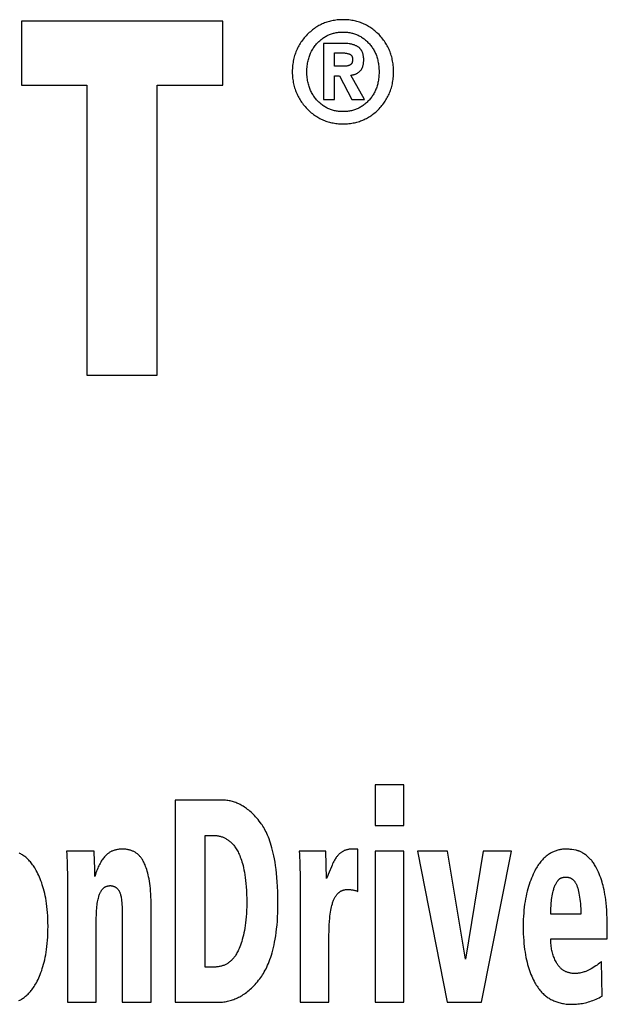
# Model space of a CAD drawing. Extents: x 0 to 594, y 0 to 420.
# Tile 16 of 107: x 77.24 to 79.56, y 233.64 to 237.53. Entities that reach past the tile are written whole.
import ezdxf

# ---------------------------------------------------------------- set-up
doc = ezdxf.new("R2010")
doc.units = 0
doc.header["$LTSCALE"] = 32.67
doc.layers.get('0').update_dxf_attribs({"linetype": 'CONTINUOUS'})

msp = doc.modelspace()

# ---------------------------------------------------------------- linework, layer by layer
at = {"color": 7, "linetype": 'CONTINUOUS'}
for p, q in [((77.2427, 237.5244), (77.2427, 237.2716)), ((78.039, 237.5244), (77.2427, 237.5244)), ((78.039, 237.2716), (78.039, 237.5244)), ((78.4366, 237.4368), (78.4366, 237.2148)), ((78.5136, 237.4368), (78.4366, 237.4368)), ((78.4805, 237.3464), (78.4805, 237.3993)), ((78.4805, 237.3993), (78.5094, 237.3993)), ((78.5141, 237.3464), (78.4805, 237.3464)), ((78.4805, 237.2148), (78.4805, 237.3091)), ((78.4805, 237.3091), (78.5001, 237.3091)), ((78.5001, 237.3091), (78.548, 237.2148)), ((78.5992, 237.2148), (78.5449, 237.3111)), ((77.2427, 237.2716), (77.5016, 237.2716)), ((77.5016, 237.2716), (77.5016, 236.1244)), ((77.7793, 236.1244), (77.7793, 237.2716)), ((77.7793, 237.2716), (78.039, 237.2716)), ((78.4366, 237.2148), (78.4805, 237.2148)), ((78.548, 237.2148), (78.5992, 237.2148)), ((77.5016, 236.1244), (77.7793, 236.1244)), ((78.6402, 234.5043), (78.6402, 234.3442)), ((78.7544, 234.5043), (78.6402, 234.5043)), ((78.7544, 234.3442), (78.7544, 234.5043)), ((77.8503, 234.4444), (77.8503, 233.6444)), ((78.0305, 234.4444), (77.8503, 234.4444)), ((78.6402, 234.3442), (78.7544, 234.3442)), ((77.9688, 233.7838), (77.9688, 234.3044)), ((77.9688, 234.3044), (77.9997, 234.3044)), ((77.5295, 234.2417), (77.4212, 234.2417)), ((78.4453, 234.2417), (78.3407, 234.2417)), ((78.4486, 234.1337), (78.4453, 234.2417)), ((78.5719, 234.2507), (78.5554, 234.2507)), ((78.5719, 234.0833), (78.5719, 234.2507)), ((78.6402, 234.2417), (78.6402, 233.6444)), ((78.7544, 234.2417), (78.6402, 234.2417)), ((78.7544, 233.6444), (78.7544, 234.2417)), ((78.808, 234.2417), (78.9258, 233.6444)), ((78.9273, 234.2417), (78.808, 234.2417)), ((78.9974, 233.8152), (78.9273, 234.2417)), ((79.0675, 234.2417), (78.9974, 233.8152)), ((79.0612, 233.6444), (79.1798, 234.2417)), ((79.1798, 234.2417), (79.0675, 234.2417)), ((78.4676, 234.1804), (78.4592, 234.1593)), ((77.4244, 234.1366), (77.4245, 233.6444)), ((78.3439, 234.1366), (78.344, 233.6444)), ((77.7552, 233.6444), (77.7552, 234.0352)), ((79.3353, 234.0111), (79.3364, 234.0312)), ((77.6407, 234.0117), (77.6407, 233.6444)), ((79.4536, 233.9932), (79.3347, 233.9932)), ((77.5386, 233.6444), (77.5386, 233.9792)), ((79.5582, 233.8952), (79.5582, 233.9383)), ((78.4581, 233.6444), (78.4581, 233.9114)), ((79.3347, 233.8952), (79.5582, 233.8952)), ((79.5381, 233.669), (79.5355, 233.8056)), ((78.0066, 233.7838), (77.9688, 233.7838)), ((77.4245, 233.6444), (77.5386, 233.6444)), ((77.6407, 233.6444), (77.7552, 233.6444)), ((77.8503, 233.6444), (78.0155, 233.6444)), ((78.344, 233.6444), (78.4581, 233.6444)), ((78.6402, 233.6444), (78.7544, 233.6444)), ((78.9258, 233.6444), (79.0612, 233.6444))]:
    msp.add_line(p, q, dxfattribs=at)
for points in [[(78.5135, 237.5306), (78.5076, 237.5305), (78.5019, 237.5303), (78.4962, 237.5299), (78.4907, 237.5294), (78.4853, 237.5288), (78.48, 237.528), (78.4748, 237.5271), (78.4697, 237.5261), (78.4647, 237.525), (78.4597, 237.5237), (78.4549, 237.5224), (78.4501, 237.5209), (78.4454, 237.5193), (78.4408, 237.5175), (78.4362, 237.5157), (78.4317, 237.5137), (78.4272, 237.5116), (78.4227, 237.5094), (78.4184, 237.507), (78.414, 237.5046), (78.4097, 237.5019), (78.4054, 237.4992), (78.4012, 237.4963), (78.397, 237.4932), (78.3928, 237.49), (78.3886, 237.4867), (78.3845, 237.4832), (78.3804, 237.4795), (78.3763, 237.4756), (78.3722, 237.4715)], [(78.6559, 237.4714), (78.6519, 237.4754), (78.6479, 237.4792), (78.6439, 237.4828), (78.6399, 237.4863), (78.6358, 237.4897), (78.6317, 237.4929), (78.6275, 237.4959), (78.6233, 237.4988), (78.6191, 237.5015), (78.6148, 237.5042), (78.6105, 237.5067), (78.6061, 237.509), (78.6016, 237.5113), (78.5971, 237.5134), (78.5926, 237.5154), (78.588, 237.5172), (78.5833, 237.519), (78.5785, 237.5206), (78.5736, 237.5222), (78.5687, 237.5236), (78.5637, 237.5248), (78.5586, 237.526), (78.5534, 237.527), (78.5481, 237.5279), (78.5426, 237.5287), (78.5371, 237.5294), (78.5314, 237.5299), (78.5256, 237.5303), (78.5196, 237.5305), (78.5135, 237.5306)], [(78.3722, 237.4715), (78.3681, 237.4672), (78.3642, 237.4629), (78.3605, 237.4586), (78.357, 237.4543), (78.3536, 237.4499), (78.3504, 237.4455), (78.3474, 237.4411), (78.3444, 237.4366), (78.3417, 237.4321), (78.339, 237.4275), (78.3365, 237.4229), (78.3341, 237.4182), (78.3319, 237.4134), (78.3298, 237.4086), (78.3278, 237.4037), (78.3259, 237.3988), (78.3242, 237.3937), (78.3225, 237.3886), (78.321, 237.3834), (78.3196, 237.3781), (78.3184, 237.3727), (78.3172, 237.3671), (78.3162, 237.3615), (78.3154, 237.3557), (78.3146, 237.3498), (78.314, 237.3437), (78.3136, 237.3375), (78.3133, 237.3311), (78.3131, 237.3245)], [(78.4121, 237.438), (78.4152, 237.4413), (78.4183, 237.4443), (78.4214, 237.4472), (78.4245, 237.45), (78.4277, 237.4526), (78.4309, 237.4551), (78.4341, 237.4574), (78.4373, 237.4596), (78.4405, 237.4617), (78.4438, 237.4637), (78.4472, 237.4656), (78.4505, 237.4674), (78.4539, 237.469), (78.4574, 237.4706), (78.4609, 237.472), (78.4644, 237.4734), (78.468, 237.4746), (78.4717, 237.4758), (78.4755, 237.4768), (78.4793, 237.4778), (78.4832, 237.4786), (78.4872, 237.4794), (78.4913, 237.48), (78.4955, 237.4806), (78.4999, 237.481), (78.5043, 237.4813), (78.5089, 237.4815), (78.5136, 237.4816)], [(78.5136, 237.4816), (78.5183, 237.4815), (78.5229, 237.4813), (78.5273, 237.481), (78.5317, 237.4806), (78.5359, 237.48), (78.54, 237.4794), (78.544, 237.4786), (78.548, 237.4778), (78.5518, 237.4768), (78.5556, 237.4757), (78.5593, 237.4746), (78.5629, 237.4733), (78.5665, 237.4719), (78.57, 237.4705), (78.5735, 237.4689), (78.5769, 237.4672), (78.5803, 237.4654), (78.5836, 237.4636), (78.5869, 237.4616), (78.5902, 237.4594), (78.5934, 237.4572), (78.5967, 237.4548), (78.5998, 237.4523), (78.603, 237.4497), (78.6062, 237.4469), (78.6093, 237.444), (78.6124, 237.4409), (78.6155, 237.4377)], [(78.7134, 237.3245), (78.7133, 237.3311), (78.7131, 237.3374), (78.7127, 237.3436), (78.7122, 237.3497), (78.7115, 237.3556), (78.7107, 237.3613), (78.7097, 237.367), (78.7086, 237.3725), (78.7074, 237.3779), (78.7061, 237.3832), (78.7046, 237.3884), (78.7031, 237.3936), (78.7014, 237.3986), (78.6995, 237.4036), (78.6976, 237.4085), (78.6955, 237.4133), (78.6933, 237.418), (78.691, 237.4227), (78.6885, 237.4273), (78.6859, 237.4319), (78.6832, 237.4365), (78.6803, 237.4409), (78.6773, 237.4454), (78.6742, 237.4498), (78.6708, 237.4542), (78.6674, 237.4585), (78.6637, 237.4628), (78.6599, 237.4671), (78.6559, 237.4714)], [(78.3705, 237.3245), (78.3707, 237.3307), (78.371, 237.3367), (78.3714, 237.3424), (78.372, 237.348), (78.3727, 237.3533), (78.3735, 237.3585), (78.3745, 237.3635), (78.3755, 237.3684), (78.3767, 237.3731), (78.378, 237.3777), (78.3793, 237.3821), (78.3808, 237.3865), (78.3824, 237.3907), (78.3841, 237.3948), (78.3858, 237.3988), (78.3877, 237.4028), (78.3896, 237.4066), (78.3917, 237.4104), (78.3939, 237.4141), (78.3961, 237.4177), (78.3985, 237.4212), (78.401, 237.4247), (78.4036, 237.4281), (78.4063, 237.4315), (78.4091, 237.4348), (78.4121, 237.438)], [(78.5744, 237.4223), (78.5726, 237.4234), (78.5708, 237.4246), (78.5688, 237.4257), (78.5667, 237.4268), (78.5645, 237.4278), (78.5622, 237.4288), (78.5598, 237.4298), (78.5571, 237.4307), (78.5544, 237.4316), (78.5514, 237.4325), (78.5483, 237.4333), (78.5449, 237.434), (78.5413, 237.4347), (78.5375, 237.4353), (78.5333, 237.4358), (78.5289, 237.4362), (78.5242, 237.4365), (78.5191, 237.4367), (78.5136, 237.4368)], [(78.5954, 237.3702), (78.5954, 237.3739), (78.5953, 237.3773), (78.595, 237.3806), (78.5947, 237.3836), (78.5943, 237.3864), (78.5939, 237.3891), (78.5934, 237.3916), (78.5928, 237.394), (78.5922, 237.3962), (78.5916, 237.3983), (78.5909, 237.4003), (78.5901, 237.4022), (78.5894, 237.404), (78.5885, 237.4058), (78.5877, 237.4074), (78.5868, 237.4089), (78.5859, 237.4104), (78.5849, 237.4119), (78.5839, 237.4132), (78.5829, 237.4145), (78.5818, 237.4158), (78.5807, 237.417), (78.5795, 237.4181), (78.5783, 237.4192), (78.577, 237.4203), (78.5757, 237.4213), (78.5744, 237.4223)], [(78.6155, 237.4377), (78.6183, 237.4346), (78.621, 237.4314), (78.6236, 237.4282), (78.6261, 237.4249), (78.6285, 237.4216), (78.6308, 237.4182), (78.6329, 237.4147), (78.635, 237.4112), (78.637, 237.4076), (78.6389, 237.4039), (78.6407, 237.4001), (78.6424, 237.3963), (78.6441, 237.3923), (78.6456, 237.3883), (78.647, 237.3842), (78.6484, 237.38), (78.6496, 237.3756), (78.6508, 237.3711), (78.6518, 237.3665), (78.6527, 237.3618), (78.6536, 237.357), (78.6543, 237.3519), (78.6549, 237.3468), (78.6554, 237.3414), (78.6557, 237.3359), (78.656, 237.3302), (78.656, 237.3243)], [(78.5094, 237.3993), (78.5128, 237.3992), (78.5162, 237.3991), (78.5193, 237.3989), (78.5223, 237.3986), (78.5251, 237.3982), (78.5278, 237.3978), (78.5304, 237.3972), (78.5329, 237.3967), (78.5353, 237.3961), (78.5376, 237.3954)], [(78.5376, 237.3954), (78.5386, 237.395), (78.5395, 237.3947), (78.5404, 237.3943), (78.5413, 237.3939), (78.5421, 237.3934), (78.5428, 237.3929), (78.5435, 237.3925), (78.5442, 237.3919), (78.5448, 237.3914), (78.5454, 237.3909), (78.546, 237.3903), (78.5465, 237.3897), (78.5471, 237.389), (78.5476, 237.3883), (78.548, 237.3876), (78.5485, 237.3869), (78.5489, 237.3861), (78.5493, 237.3853), (78.5496, 237.3844), (78.55, 237.3835), (78.5503, 237.3825), (78.5505, 237.3814), (78.5508, 237.3803), (78.551, 237.3791), (78.5511, 237.3778), (78.5513, 237.3764), (78.5513, 237.3749)], [(78.5419, 237.3516), (78.5408, 237.3511), (78.5396, 237.3505), (78.5384, 237.35), (78.5371, 237.3494), (78.5358, 237.349), (78.5343, 237.3485), (78.5327, 237.3481), (78.531, 237.3477), (78.5291, 237.3473), (78.5271, 237.347), (78.525, 237.3468), (78.5226, 237.3465), (78.52, 237.3464), (78.5172, 237.3463), (78.5141, 237.3464)], [(78.5513, 237.3749), (78.5513, 237.3729), (78.5513, 237.3711), (78.5512, 237.3694), (78.551, 237.3678), (78.5508, 237.3664), (78.5506, 237.365), (78.5503, 237.3638), (78.5499, 237.3626), (78.5496, 237.3616), (78.5492, 237.3606), (78.5488, 237.3596), (78.5484, 237.3587), (78.548, 237.3579), (78.5475, 237.3572), (78.547, 237.3564), (78.5465, 237.3558), (78.546, 237.3551), (78.5455, 237.3545), (78.5449, 237.354), (78.5444, 237.3534), (78.5438, 237.353), (78.5432, 237.3525), (78.5425, 237.3521), (78.5419, 237.3516)], [(78.5807, 237.3271), (78.5818, 237.3281), (78.5828, 237.3292), (78.5838, 237.3304), (78.5848, 237.3316), (78.5858, 237.3329), (78.5867, 237.3342), (78.5875, 237.3356), (78.5884, 237.3371), (78.5892, 237.3386), (78.5899, 237.3403), (78.5907, 237.342), (78.5914, 237.3438), (78.592, 237.3458), (78.5926, 237.3479), (78.5932, 237.3501), (78.5937, 237.3524), (78.5942, 237.3549), (78.5946, 237.3575), (78.5949, 237.3604), (78.5952, 237.3634), (78.5953, 237.3667), (78.5954, 237.3702)], [(78.3131, 237.3245), (78.3133, 237.3181), (78.3136, 237.3118), (78.314, 237.3057), (78.3146, 237.2997), (78.3153, 237.2938), (78.3162, 237.2881), (78.3172, 237.2825), (78.3183, 237.277), (78.3196, 237.2716), (78.3209, 237.2663), (78.3224, 237.2611), (78.3241, 237.256), (78.3258, 237.251), (78.3277, 237.246), (78.3297, 237.2411), (78.3318, 237.2363), (78.334, 237.2316), (78.3364, 237.2269), (78.3389, 237.2222), (78.3415, 237.2177), (78.3443, 237.2131), (78.3472, 237.2086), (78.3502, 237.2042), (78.3534, 237.1998), (78.3567, 237.1954), (78.3603, 237.1911), (78.3639, 237.1868), (78.3678, 237.1825), (78.3718, 237.1783)], [(78.4119, 237.2109), (78.409, 237.2141), (78.4062, 237.2174), (78.4035, 237.2208), (78.4009, 237.2242), (78.3985, 237.2276), (78.3961, 237.2312), (78.3938, 237.2348), (78.3917, 237.2384), (78.3896, 237.2422), (78.3877, 237.246), (78.3858, 237.25), (78.3841, 237.254), (78.3824, 237.2581), (78.3808, 237.2623), (78.3794, 237.2667), (78.378, 237.2711), (78.3767, 237.2757), (78.3755, 237.2804), (78.3745, 237.2853), (78.3735, 237.2904), (78.3727, 237.2956), (78.372, 237.3009), (78.3714, 237.3065), (78.371, 237.3123), (78.3707, 237.3183), (78.3705, 237.3245)], [(78.5449, 237.3111), (78.5475, 237.3115), (78.5501, 237.3119), (78.5525, 237.3124), (78.5548, 237.3129), (78.557, 237.3135), (78.5592, 237.3142), (78.5612, 237.3149), (78.5632, 237.3157), (78.5652, 237.3166), (78.5671, 237.3175), (78.5689, 237.3184), (78.5707, 237.3195), (78.5725, 237.3206), (78.5742, 237.3217), (78.5759, 237.3229), (78.5775, 237.3242), (78.5791, 237.3256), (78.5807, 237.3271)], [(78.656, 237.3243), (78.656, 237.3183), (78.6557, 237.3126), (78.6554, 237.3071), (78.6549, 237.3017), (78.6543, 237.2965), (78.6536, 237.2915), (78.6527, 237.2866), (78.6518, 237.2819), (78.6507, 237.2773), (78.6496, 237.2728), (78.6483, 237.2685), (78.647, 237.2643), (78.6456, 237.2601), (78.644, 237.2561), (78.6424, 237.2522), (78.6407, 237.2484), (78.6389, 237.2446), (78.637, 237.2409), (78.635, 237.2374), (78.6329, 237.2338), (78.6307, 237.2304), (78.6285, 237.227), (78.6261, 237.2237), (78.6236, 237.2205), (78.6211, 237.2173), (78.6184, 237.2141), (78.6156, 237.211)], [(78.6563, 237.1784), (78.6603, 237.1827), (78.664, 237.1869), (78.6677, 237.1912), (78.6711, 237.1956), (78.6744, 237.1999), (78.6775, 237.2043), (78.6805, 237.2088), (78.6834, 237.2133), (78.6861, 237.2178), (78.6887, 237.2224), (78.6911, 237.227), (78.6934, 237.2317), (78.6956, 237.2365), (78.6977, 237.2413), (78.6996, 237.2462), (78.7015, 237.2511), (78.7032, 237.2562), (78.7047, 237.2613), (78.7062, 237.2665), (78.7075, 237.2718), (78.7087, 237.2772), (78.7098, 237.2826), (78.7107, 237.2883), (78.7115, 237.294), (78.7122, 237.2998), (78.7127, 237.3058), (78.7131, 237.3119), (78.7133, 237.3181), (78.7134, 237.3245)], [(78.5136, 237.1669), (78.5089, 237.167), (78.5044, 237.1672), (78.5, 237.1675), (78.4957, 237.1679), (78.4916, 237.1685), (78.4875, 237.1691), (78.4835, 237.1699), (78.4796, 237.1707), (78.4758, 237.1717), (78.4721, 237.1727), (78.4684, 237.1739), (78.4648, 237.1752), (78.4612, 237.1765), (78.4577, 237.178), (78.4542, 237.1795), (78.4508, 237.1812), (78.4474, 237.183), (78.4441, 237.1849), (78.4408, 237.1869), (78.4375, 237.189), (78.4343, 237.1912), (78.431, 237.1936), (78.4278, 237.1961), (78.4246, 237.1988), (78.4214, 237.2016), (78.4183, 237.2045), (78.4151, 237.2076), (78.4119, 237.2109)], [(78.6156, 237.211), (78.6124, 237.2078), (78.6093, 237.2047), (78.6061, 237.2017), (78.6029, 237.1989), (78.5997, 237.1963), (78.5965, 237.1937), (78.5932, 237.1914), (78.59, 237.1891), (78.5867, 237.187), (78.5834, 237.185), (78.58, 237.1831), (78.5766, 237.1813), (78.5732, 237.1796), (78.5697, 237.178), (78.5662, 237.1766), (78.5626, 237.1752), (78.5589, 237.1739), (78.5552, 237.1728), (78.5515, 237.1717), (78.5476, 237.1707), (78.5437, 237.1699), (78.5397, 237.1691), (78.5356, 237.1685), (78.5314, 237.1679), (78.5271, 237.1675), (78.5227, 237.1672), (78.5182, 237.167), (78.5136, 237.1669)], [(78.3718, 237.1783), (78.3759, 237.1741), (78.3801, 237.1702), (78.3843, 237.1664), (78.3884, 237.1628), (78.3926, 237.1594), (78.3969, 237.1561), (78.4011, 237.1531), (78.4054, 237.1501), (78.4096, 237.1473), (78.414, 237.1447), (78.4183, 237.1422), (78.4227, 237.1398), (78.4271, 237.1376), (78.4316, 237.1355), (78.4361, 237.1335), (78.4407, 237.1316), (78.4454, 237.1299), (78.4501, 237.1283), (78.4548, 237.1268), (78.4597, 237.1254), (78.4646, 237.1241), (78.4696, 237.123), (78.4747, 237.122), (78.4799, 237.1211), (78.4852, 237.1203), (78.4906, 237.1197), (78.4962, 237.1192), (78.5018, 237.1188), (78.5076, 237.1186), (78.5136, 237.1185)], [(78.5136, 237.1185), (78.5197, 237.1186), (78.5256, 237.1188), (78.5315, 237.1192), (78.5371, 237.1197), (78.5427, 237.1204), (78.5481, 237.1212), (78.5534, 237.1221), (78.5586, 237.1231), (78.5638, 237.1243), (78.5688, 237.1256), (78.5737, 237.127), (78.5785, 237.1285), (78.5833, 237.1301), (78.588, 237.1319), (78.5926, 237.1338), (78.5972, 237.1358), (78.6017, 237.1379), (78.6061, 237.1402), (78.6105, 237.1426), (78.6148, 237.1451), (78.6191, 237.1477), (78.6234, 237.1505), (78.6276, 237.1535), (78.6318, 237.1565), (78.636, 237.1598), (78.6401, 237.1632), (78.6442, 237.1667), (78.6482, 237.1704), (78.6523, 237.1744), (78.6563, 237.1784)], [(78.1873, 234.3549), (78.1825, 234.3613), (78.1777, 234.3672), (78.173, 234.3729), (78.1683, 234.3782), (78.1637, 234.3832), (78.1591, 234.3879), (78.1546, 234.3923), (78.1501, 234.3965), (78.1456, 234.4004), (78.1412, 234.4041), (78.1368, 234.4076), (78.1325, 234.4109), (78.1281, 234.4139), (78.1238, 234.4168), (78.1195, 234.4196), (78.1152, 234.4221), (78.1109, 234.4245), (78.1066, 234.4268), (78.1023, 234.4288), (78.0981, 234.4308), (78.0938, 234.4326), (78.0895, 234.4343), (78.0852, 234.4358), (78.0808, 234.4372), (78.0765, 234.4385), (78.0721, 234.4396), (78.0676, 234.4407), (78.0632, 234.4416), (78.0587, 234.4423), (78.0541, 234.443), (78.0495, 234.4435), (78.0449, 234.4439), (78.0402, 234.4442), (78.0354, 234.4444), (78.0305, 234.4444)], [(78.2566, 234.0374), (78.2564, 234.0604), (78.2559, 234.0818), (78.255, 234.1019), (78.2539, 234.1207), (78.2525, 234.1383), (78.2509, 234.1549), (78.2491, 234.1703), (78.2472, 234.1849), (78.245, 234.1985), (78.2428, 234.2113), (78.2404, 234.2234), (78.2379, 234.2347), (78.2353, 234.2454), (78.2327, 234.2555), (78.23, 234.265), (78.2272, 234.274), (78.2243, 234.2824), (78.2214, 234.2904), (78.2185, 234.298), (78.2155, 234.3051), (78.2124, 234.3119), (78.2094, 234.3183), (78.2063, 234.3244), (78.2032, 234.3302), (78.2001, 234.3356), (78.1969, 234.3408), (78.1937, 234.3458), (78.1905, 234.3504), (78.1873, 234.3549)], [(77.9997, 234.3044), (78.0035, 234.3044), (78.0073, 234.3042), (78.0109, 234.3039), (78.0144, 234.3036), (78.0178, 234.3031), (78.0212, 234.3025), (78.0245, 234.3018), (78.0276, 234.3011), (78.0308, 234.3002), (78.0338, 234.2993), (78.0368, 234.2983), (78.0397, 234.2971), (78.0426, 234.2959), (78.0455, 234.2946), (78.0483, 234.2933), (78.051, 234.2918), (78.0537, 234.2902), (78.0564, 234.2885), (78.059, 234.2867), (78.0617, 234.2849), (78.0642, 234.2829), (78.0668, 234.2808), (78.0694, 234.2785), (78.0719, 234.2762), (78.0744, 234.2737), (78.0769, 234.2711), (78.0793, 234.2683), (78.0818, 234.2654), (78.0842, 234.2622), (78.0867, 234.259), (78.0891, 234.2555), (78.0915, 234.2518), (78.0938, 234.2479), (78.0962, 234.2438), (78.0986, 234.2394), (78.1009, 234.2347), (78.1032, 234.2298), (78.1055, 234.2246), (78.1077, 234.219), (78.1099, 234.213), (78.1121, 234.2067), (78.1142, 234.2), (78.1163, 234.1928), (78.1184, 234.1851), (78.1203, 234.1769), (78.1222, 234.1681), (78.124, 234.1588), (78.1257, 234.1487), (78.1272, 234.138), (78.1287, 234.1264), (78.13, 234.1141), (78.1311, 234.1008), (78.132, 234.0865), (78.1326, 234.0711), (78.133, 234.0546), (78.1331, 234.0368)], [(77.3013, 234.166), (77.2985, 234.171), (77.2957, 234.1758), (77.2928, 234.1803), (77.2899, 234.1846), (77.287, 234.1887), (77.2841, 234.1926), (77.2811, 234.1963), (77.2781, 234.1999), (77.2751, 234.2033), (77.2721, 234.2065), (77.269, 234.2096), (77.266, 234.2125), (77.2628, 234.2153), (77.2597, 234.2179), (77.2565, 234.2205), (77.2533, 234.2229), (77.25, 234.2252), (77.2468, 234.2274), (77.2434, 234.2294), (77.24, 234.2314), (77.2366, 234.2333), (77.2331, 234.235)], [(77.4212, 234.2417), (77.422, 234.2303), (77.4226, 234.2176), (77.4232, 234.2038), (77.4237, 234.1888), (77.424, 234.1726), (77.4243, 234.1552), (77.4244, 234.1366)], [(77.5328, 234.1421), (77.5327, 234.1617), (77.5324, 234.1803), (77.5319, 234.1977), (77.5312, 234.2141), (77.5304, 234.229), (77.5295, 234.2417)], [(77.6443, 234.2502), (77.6403, 234.2502), (77.6364, 234.2501), (77.6326, 234.2499), (77.629, 234.2496), (77.6255, 234.2491), (77.6222, 234.2486), (77.619, 234.248), (77.6159, 234.2473), (77.6129, 234.2466), (77.61, 234.2457), (77.6072, 234.2448), (77.6044, 234.2438), (77.6018, 234.2428), (77.5992, 234.2416), (77.5967, 234.2404), (77.5943, 234.2391), (77.592, 234.2378), (77.5897, 234.2364), (77.5874, 234.2349), (77.5852, 234.2333), (77.5831, 234.2317), (77.581, 234.23), (77.579, 234.2282), (77.577, 234.2263), (77.575, 234.2243), (77.5731, 234.2222)], [(77.7311, 234.1881), (77.7295, 234.1921), (77.7278, 234.1958), (77.7261, 234.1993), (77.7243, 234.2027), (77.7225, 234.2058), (77.7207, 234.2088), (77.7188, 234.2116), (77.717, 234.2143), (77.7151, 234.2169), (77.7131, 234.2193), (77.7111, 234.2216), (77.7091, 234.2238), (77.7071, 234.2258), (77.705, 234.2278), (77.7029, 234.2297), (77.7008, 234.2315), (77.6986, 234.2332), (77.6964, 234.2348), (77.6941, 234.2363), (77.6918, 234.2377), (77.6894, 234.2391), (77.687, 234.2404), (77.6845, 234.2416), (77.682, 234.2428), (77.6794, 234.2438), (77.6767, 234.2448), (77.6739, 234.2457), (77.6711, 234.2466), (77.6681, 234.2473), (77.6651, 234.248), (77.6619, 234.2486), (77.6587, 234.2491), (77.6553, 234.2496), (77.6518, 234.2499), (77.6481, 234.2501), (77.6443, 234.2502)], [(78.3407, 234.2417), (78.3415, 234.2303), (78.3421, 234.2176), (78.3427, 234.2038), (78.3432, 234.1888), (78.3435, 234.1726), (78.3438, 234.1552), (78.3439, 234.1366)], [(78.5151, 234.2424), (78.5129, 234.2413), (78.5108, 234.24), (78.5087, 234.2387), (78.5066, 234.2373), (78.5046, 234.2359), (78.5027, 234.2343), (78.5007, 234.2328), (78.4989, 234.2311), (78.497, 234.2294), (78.4952, 234.2276), (78.4935, 234.2257), (78.4918, 234.2237), (78.4901, 234.2217), (78.4885, 234.2196), (78.4869, 234.2174)], [(78.5554, 234.2507), (78.5516, 234.2506), (78.548, 234.2505), (78.5446, 234.2502), (78.5413, 234.2499), (78.5383, 234.2495), (78.5354, 234.249), (78.5326, 234.2485), (78.53, 234.2479), (78.5275, 234.2473), (78.5252, 234.2466), (78.523, 234.2458), (78.5208, 234.245), (78.5188, 234.2442), (78.5169, 234.2433), (78.5151, 234.2424)], [(79.3938, 234.2504), (79.3896, 234.2503), (79.3855, 234.25), (79.3815, 234.2496), (79.3776, 234.2491), (79.3737, 234.2485), (79.37, 234.2478), (79.3663, 234.247), (79.3627, 234.2461), (79.3592, 234.2451), (79.3557, 234.244), (79.3522, 234.2428), (79.3489, 234.2415), (79.3455, 234.2401), (79.3422, 234.2386), (79.339, 234.237), (79.3358, 234.2353), (79.3326, 234.2334), (79.3294, 234.2315), (79.3263, 234.2295), (79.3232, 234.2273), (79.3201, 234.225), (79.317, 234.2226), (79.314, 234.2201), (79.3109, 234.2174), (79.3079, 234.2146), (79.3049, 234.2116), (79.3019, 234.2084), (79.2989, 234.205), (79.2959, 234.2015), (79.2929, 234.1978), (79.2899, 234.1939), (79.2869, 234.1897), (79.2839, 234.1853), (79.281, 234.1807), (79.278, 234.1757), (79.275, 234.1705), (79.2721, 234.165), (79.2691, 234.1592)], [(79.4352, 234.2456), (79.4258, 234.2473), (79.4182, 234.2485), (79.412, 234.2493), (79.4069, 234.2499), (79.4027, 234.2502), (79.3992, 234.2504), (79.3963, 234.2505), (79.3938, 234.2504)], [(79.4898, 234.212), (79.4855, 234.2162), (79.4815, 234.2198), (79.4777, 234.2231), (79.4741, 234.226), (79.4707, 234.2286), (79.4675, 234.2309), (79.4644, 234.233), (79.4615, 234.2349), (79.4587, 234.2365), (79.456, 234.238), (79.4534, 234.2394), (79.4509, 234.2406), (79.4485, 234.2416), (79.4461, 234.2425), (79.4438, 234.2434), (79.4416, 234.2441), (79.4394, 234.2447), (79.4373, 234.2452), (79.4352, 234.2456)], [(77.5731, 234.2222), (77.5706, 234.2193), (77.568, 234.2162), (77.5656, 234.213), (77.5631, 234.2096), (77.5606, 234.206), (77.5582, 234.2022), (77.5558, 234.1982), (77.5534, 234.194), (77.551, 234.1895), (77.5486, 234.1848), (77.5463, 234.1797), (77.544, 234.1744), (77.5417, 234.1687), (77.5394, 234.1627), (77.5371, 234.1563), (77.5349, 234.1494), (77.5328, 234.1421)], [(77.7552, 234.0352), (77.7551, 234.0487), (77.7547, 234.0613), (77.7541, 234.0733), (77.7533, 234.0846), (77.7524, 234.0952), (77.7512, 234.1053), (77.75, 234.1148), (77.7485, 234.1238), (77.747, 234.1324), (77.7453, 234.1406), (77.7436, 234.1483), (77.7417, 234.1557), (77.7398, 234.1628), (77.7377, 234.1696), (77.7356, 234.176), (77.7334, 234.1822), (77.7311, 234.1881)], [(78.4869, 234.2174), (78.4846, 234.2138), (78.4822, 234.2101), (78.4799, 234.206), (78.4775, 234.2017), (78.4751, 234.1971), (78.4727, 234.192), (78.4702, 234.1865), (78.4676, 234.1804)], [(79.538, 234.1196), (79.5351, 234.1288), (79.5322, 234.1372), (79.5294, 234.1449), (79.5266, 234.152), (79.5239, 234.1586), (79.5212, 234.1646), (79.5185, 234.1702), (79.5159, 234.1754), (79.5133, 234.1801), (79.5108, 234.1845), (79.5083, 234.1886), (79.5059, 234.1924), (79.5035, 234.1959), (79.5011, 234.1991), (79.4988, 234.2021), (79.4965, 234.2049), (79.4942, 234.2074), (79.492, 234.2098), (79.4898, 234.212)], [(77.3478, 233.945), (77.3476, 233.9596), (77.3472, 233.9736), (77.3466, 233.9869), (77.3457, 233.9996), (77.3447, 234.0118), (77.3434, 234.0235), (77.342, 234.0347), (77.3404, 234.0454), (77.3386, 234.0557), (77.3367, 234.0656), (77.3347, 234.0751), (77.3325, 234.0842), (77.3302, 234.093), (77.3278, 234.1015), (77.3252, 234.1097), (77.3226, 234.1175), (77.3199, 234.1252), (77.317, 234.1325), (77.3141, 234.1397), (77.311, 234.1465), (77.3079, 234.1532), (77.3047, 234.1597), (77.3013, 234.166)], [(78.4592, 234.1593), (78.4555, 234.1499), (78.4519, 234.1414), (78.4486, 234.1337)], [(79.2691, 234.1592), (79.2656, 234.1516), (79.2621, 234.1439), (79.2588, 234.136), (79.2556, 234.1278), (79.2525, 234.1195), (79.2496, 234.1109), (79.2468, 234.1021), (79.2442, 234.093), (79.2417, 234.0836), (79.2393, 234.074), (79.2371, 234.0641), (79.2351, 234.0538), (79.2333, 234.0433), (79.2316, 234.0324), (79.2301, 234.0211), (79.2288, 234.0095), (79.2277, 233.9975), (79.2268, 233.985), (79.2262, 233.9722), (79.2258, 233.9588), (79.2257, 233.945)], [(79.3431, 234.0794), (79.3441, 234.0836), (79.3452, 234.0877), (79.3463, 234.0916), (79.3475, 234.0953), (79.3488, 234.0989), (79.3501, 234.1023), (79.3514, 234.1056), (79.3528, 234.1088), (79.3543, 234.1118), (79.3558, 234.1147), (79.3574, 234.1175), (79.3589, 234.1202), (79.3606, 234.1228)], [(79.3606, 234.1228), (79.3615, 234.1242), (79.3625, 234.1254), (79.3635, 234.1267), (79.3645, 234.1278), (79.3655, 234.1289), (79.3666, 234.1299), (79.3676, 234.1309), (79.3687, 234.1318), (79.3699, 234.1327), (79.371, 234.1335), (79.3722, 234.1343), (79.3735, 234.135), (79.3747, 234.1357), (79.376, 234.1363), (79.3774, 234.1369), (79.3788, 234.1374), (79.3802, 234.1379), (79.3817, 234.1383), (79.3832, 234.1387), (79.3848, 234.139), (79.3865, 234.1393), (79.3882, 234.1395), (79.39, 234.1397), (79.3919, 234.1398), (79.3938, 234.1399)], [(79.3938, 234.1399), (79.3958, 234.1398), (79.3978, 234.1397), (79.3996, 234.1395), (79.4014, 234.1393), (79.4032, 234.139), (79.4048, 234.1387), (79.4065, 234.1382), (79.408, 234.1378), (79.4096, 234.1373), (79.4111, 234.1367), (79.4125, 234.1361), (79.4139, 234.1354), (79.4153, 234.1347), (79.4167, 234.1339), (79.418, 234.133), (79.4194, 234.1321), (79.4207, 234.1311), (79.4219, 234.1301), (79.4232, 234.129), (79.4245, 234.1278), (79.4257, 234.1265), (79.4269, 234.1252), (79.4281, 234.1237), (79.4293, 234.1222), (79.4305, 234.1205), (79.4317, 234.1187), (79.4328, 234.1168), (79.434, 234.1148), (79.4351, 234.1126), (79.4363, 234.1103), (79.4374, 234.1077), (79.4385, 234.105), (79.4395, 234.1021), (79.4406, 234.0989), (79.4416, 234.0954)], [(79.5582, 233.9383), (79.5581, 233.9582), (79.5576, 233.9766), (79.5569, 233.9935), (79.556, 234.0091), (79.5549, 234.0235), (79.5536, 234.0369), (79.5522, 234.0492), (79.5507, 234.0605), (79.549, 234.071), (79.5473, 234.0808), (79.5456, 234.0898), (79.5437, 234.0981), (79.5418, 234.1058), (79.5399, 234.113), (79.538, 234.1196)], [(77.5386, 233.9792), (77.5387, 233.9893), (77.539, 233.9986), (77.5395, 234.0073), (77.5401, 234.0153), (77.5408, 234.0227), (77.5416, 234.0295), (77.5425, 234.0359), (77.5435, 234.0417), (77.5445, 234.0471), (77.5456, 234.0521), (77.5467, 234.0567), (77.5479, 234.061), (77.5491, 234.065), (77.5503, 234.0686), (77.5516, 234.072)], [(77.5516, 234.072), (77.5526, 234.0747), (77.5537, 234.0772), (77.5548, 234.0796), (77.556, 234.0817), (77.5571, 234.0837), (77.5582, 234.0856), (77.5594, 234.0873), (77.5605, 234.0889), (77.5617, 234.0904), (77.5628, 234.0918), (77.564, 234.0931), (77.5652, 234.0943), (77.5664, 234.0955), (77.5676, 234.0965), (77.5689, 234.0975), (77.5701, 234.0985), (77.5714, 234.0993), (77.5727, 234.1002), (77.574, 234.1009), (77.5753, 234.1016), (77.5767, 234.1023), (77.578, 234.1028), (77.5795, 234.1034), (77.5809, 234.1039), (77.5824, 234.1043), (77.584, 234.1047), (77.5856, 234.105), (77.5872, 234.1053), (77.589, 234.1055), (77.5907, 234.1057), (77.5926, 234.1058)], [(77.5926, 234.1058), (77.5941, 234.1058), (77.5957, 234.1058), (77.5971, 234.1057), (77.5986, 234.1055), (77.6001, 234.1053), (77.6015, 234.1051), (77.6029, 234.1047), (77.6043, 234.1044), (77.6057, 234.1039), (77.6071, 234.1034), (77.6084, 234.1029), (77.6098, 234.1023), (77.6112, 234.1016), (77.6125, 234.1008), (77.6139, 234.1), (77.6153, 234.0991), (77.6167, 234.0981), (77.6181, 234.097), (77.6195, 234.0959), (77.6209, 234.0946), (77.6223, 234.0932), (77.6238, 234.0917), (77.6252, 234.0901), (77.6267, 234.0883)], [(77.6267, 234.0883), (77.6276, 234.087), (77.6284, 234.0855), (77.6293, 234.0838), (77.6302, 234.082), (77.6311, 234.0799), (77.6319, 234.0777), (77.6328, 234.0752), (77.6337, 234.0724), (77.6346, 234.0692), (77.6354, 234.0657), (77.6363, 234.0617), (77.6371, 234.0571), (77.6379, 234.052), (77.6386, 234.0461), (77.6393, 234.0393), (77.6399, 234.0315), (77.6404, 234.0223), (77.6407, 234.0117)], [(78.4716, 234.0339), (78.4727, 234.0378), (78.4739, 234.0415), (78.4752, 234.0449), (78.4765, 234.0482), (78.4778, 234.0512), (78.4791, 234.0541), (78.4805, 234.0568), (78.4819, 234.0594), (78.4833, 234.0618), (78.4847, 234.0641), (78.4862, 234.0663), (78.4877, 234.0684), (78.4892, 234.0704), (78.4908, 234.0722), (78.4924, 234.074), (78.494, 234.0757)], [(78.494, 234.0757), (78.4953, 234.077), (78.4966, 234.0782), (78.498, 234.0794), (78.4994, 234.0805), (78.5008, 234.0815), (78.5022, 234.0824), (78.5037, 234.0834), (78.5052, 234.0842), (78.5068, 234.085), (78.5084, 234.0858), (78.5101, 234.0865), (78.5118, 234.0871), (78.5135, 234.0877), (78.5154, 234.0883), (78.5173, 234.0888), (78.5193, 234.0892), (78.5214, 234.0896), (78.5235, 234.09), (78.5258, 234.0902), (78.5282, 234.0904), (78.5307, 234.0905), (78.5334, 234.0906)], [(78.5334, 234.0906), (78.5367, 234.0905), (78.5399, 234.0904), (78.5431, 234.0902), (78.5462, 234.0899), (78.5493, 234.0894), (78.5523, 234.089), (78.5552, 234.0884), (78.5581, 234.0877), (78.561, 234.087), (78.5638, 234.0862), (78.5665, 234.0853), (78.5693, 234.0843), (78.5719, 234.0833)], [(79.3364, 234.0312), (79.3368, 234.0376), (79.3375, 234.0443), (79.3382, 234.051), (79.3392, 234.058), (79.3403, 234.065), (79.3416, 234.0722), (79.3431, 234.0794)], [(79.4416, 234.0954), (79.4432, 234.0891), (79.4448, 234.0825), (79.4463, 234.0755), (79.4477, 234.0682), (79.4489, 234.0605), (79.4501, 234.0523), (79.4511, 234.0438), (79.452, 234.0347), (79.4527, 234.0252), (79.4532, 234.0151), (79.4535, 234.0044), (79.4536, 233.9932)], [(78.1331, 234.0368), (78.133, 234.0222), (78.1325, 234.0083), (78.1318, 233.9951), (78.1309, 233.9825), (78.1299, 233.9706), (78.1286, 233.9593), (78.1271, 233.9485), (78.1255, 233.9383), (78.1238, 233.9285), (78.1219, 233.9191), (78.1199, 233.9101), (78.1178, 233.9016), (78.1156, 233.8933), (78.1132, 233.8855), (78.1108, 233.8779), (78.1083, 233.8707), (78.1057, 233.8637), (78.103, 233.857)], [(78.185, 233.7379), (78.1886, 233.7429), (78.1922, 233.748), (78.1957, 233.7534), (78.1992, 233.759), (78.2026, 233.7649), (78.2059, 233.771), (78.2093, 233.7774), (78.2125, 233.7841), (78.2157, 233.7911), (78.2189, 233.7985), (78.2219, 233.8061), (78.2249, 233.8142), (78.2279, 233.8226), (78.2307, 233.8314), (78.2335, 233.8407), (78.2362, 233.8505), (78.2387, 233.8607), (78.2412, 233.8715), (78.2435, 233.8829), (78.2457, 233.8948), (78.2477, 233.9074), (78.2496, 233.9207), (78.2513, 233.9347), (78.2528, 233.9495), (78.2541, 233.9652), (78.2552, 233.9817), (78.256, 233.9992), (78.2564, 234.0178), (78.2566, 234.0374)], [(78.4613, 233.9769), (78.4622, 233.9854), (78.4633, 233.9935), (78.4644, 234.0011), (78.4657, 234.0083), (78.467, 234.0152), (78.4685, 234.0217), (78.47, 234.0279), (78.4716, 234.0339)], [(79.3347, 233.9932), (79.3348, 233.9976), (79.3349, 234.0035), (79.3353, 234.0111)], [(78.4581, 233.9114), (78.4583, 233.9246), (78.4587, 233.9378), (78.4593, 233.9509), (78.4602, 233.9639), (78.4613, 233.9769)], [(77.3017, 233.722), (77.3049, 233.7281), (77.3081, 233.7345), (77.3112, 233.7411), (77.3142, 233.748), (77.3171, 233.7551), (77.3199, 233.7625), (77.3226, 233.7701), (77.3252, 233.778), (77.3277, 233.7863), (77.3301, 233.7948), (77.3324, 233.8037), (77.3346, 233.8129), (77.3367, 233.8226), (77.3386, 233.8326), (77.3403, 233.843), (77.3419, 233.8539), (77.3434, 233.8653), (77.3447, 233.8772), (77.3457, 233.8896), (77.3466, 233.9025), (77.3472, 233.916), (77.3476, 233.9302), (77.3478, 233.945)], [(79.2257, 233.945), (79.2258, 233.9301), (79.2262, 233.9159), (79.2269, 233.9023), (79.2277, 233.8893), (79.2288, 233.8769), (79.2301, 233.865), (79.2316, 233.8536), (79.2332, 233.8427), (79.235, 233.8323), (79.2369, 233.8223), (79.2389, 233.8126), (79.2411, 233.8034), (79.2434, 233.7945), (79.2459, 233.786), (79.2484, 233.7778), (79.2511, 233.7699), (79.2538, 233.7623), (79.2566, 233.755), (79.2595, 233.7479), (79.2626, 233.7411), (79.2657, 233.7345), (79.2688, 233.7281), (79.2721, 233.722)], [(79.3577, 233.8005), (79.3555, 233.8046), (79.3534, 233.8087), (79.3514, 233.8129), (79.3495, 233.8172), (79.3477, 233.8215), (79.346, 233.826), (79.3445, 233.8305), (79.343, 233.8351), (79.3416, 233.8399), (79.3404, 233.8448), (79.3393, 233.8498), (79.3382, 233.8549), (79.3373, 233.8602), (79.3366, 233.8656), (79.3359, 233.8712), (79.3354, 233.8769), (79.335, 233.8828), (79.3348, 233.8889), (79.3347, 233.8952)], [(78.103, 233.857), (78.1009, 233.8522), (78.0989, 233.8478), (78.0967, 233.8435), (78.0946, 233.8396), (78.0925, 233.8358), (78.0903, 233.8323), (78.0881, 233.8289), (78.0859, 233.8258), (78.0837, 233.8228), (78.0815, 233.82), (78.0792, 233.8173), (78.0769, 233.8147), (78.0746, 233.8123), (78.0723, 233.81), (78.07, 233.8079), (78.0676, 233.8058), (78.0652, 233.8039), (78.0628, 233.802), (78.0603, 233.8003), (78.0578, 233.7986), (78.0553, 233.7971), (78.0528, 233.7956), (78.0501, 233.7942), (78.0475, 233.7929), (78.0448, 233.7917), (78.042, 233.7906), (78.0392, 233.7896), (78.0363, 233.7886), (78.0334, 233.7877), (78.0304, 233.7869), (78.0273, 233.7862), (78.0241, 233.7856), (78.0208, 233.785), (78.0174, 233.7846), (78.0139, 233.7842), (78.0104, 233.7839), (78.0066, 233.7838)], [(79.4287, 233.7583), (79.4252, 233.7585), (79.4219, 233.7587), (79.4188, 233.759), (79.4157, 233.7595), (79.4128, 233.76), (79.4099, 233.7605), (79.4072, 233.7612), (79.4045, 233.7619), (79.402, 233.7627), (79.3995, 233.7636), (79.3971, 233.7645), (79.3947, 233.7655), (79.3924, 233.7666), (79.3902, 233.7677), (79.388, 233.7689), (79.3858, 233.7702), (79.3837, 233.7716), (79.3817, 233.773), (79.3796, 233.7745), (79.3777, 233.7761), (79.3757, 233.7778), (79.3738, 233.7796), (79.3719, 233.7814), (79.3701, 233.7834), (79.3682, 233.7855), (79.3664, 233.7876), (79.3646, 233.7899), (79.3629, 233.7924), (79.3611, 233.7949), (79.3594, 233.7977), (79.3577, 233.8005)], [(79.5355, 233.8056), (79.5314, 233.8023), (79.5271, 233.7989), (79.5225, 233.7955), (79.5176, 233.792), (79.5124, 233.7884), (79.5068, 233.7848), (79.5007, 233.781), (79.4942, 233.7772), (79.487, 233.7732)], [(79.4584, 233.7622), (79.4541, 233.7612), (79.4503, 233.7603), (79.4467, 233.7597), (79.4434, 233.7592), (79.4402, 233.7588), (79.4372, 233.7585), (79.4342, 233.7584), (79.4314, 233.7583), (79.4287, 233.7583)], [(79.487, 233.7732), (79.4845, 233.7718), (79.4818, 233.7705), (79.479, 233.7692), (79.4761, 233.768), (79.4731, 233.7668), (79.4698, 233.7656), (79.4664, 233.7645), (79.4626, 233.7633), (79.4584, 233.7622)], [(77.2326, 233.6512), (77.2361, 233.653), (77.2396, 233.6548), (77.243, 233.6568), (77.2463, 233.6589), (77.2496, 233.6612), (77.2529, 233.6635), (77.2561, 233.6659), (77.2593, 233.6685), (77.2625, 233.6712), (77.2657, 233.6741), (77.2688, 233.677), (77.2719, 233.6802), (77.2749, 233.6835), (77.278, 233.6869), (77.281, 233.6906), (77.284, 233.6944), (77.287, 233.6984), (77.29, 233.7027), (77.2929, 233.7071), (77.2959, 233.7118), (77.2988, 233.7168), (77.3017, 233.722)], [(78.0155, 233.6444), (78.021, 233.6445), (78.0265, 233.6447), (78.0319, 233.6451), (78.0372, 233.6456), (78.0424, 233.6462), (78.0475, 233.647), (78.0526, 233.6479), (78.0576, 233.6489), (78.0626, 233.6501), (78.0675, 233.6514), (78.0724, 233.6528), (78.0772, 233.6543), (78.082, 233.656), (78.0867, 233.6579), (78.0914, 233.6598), (78.0961, 233.662), (78.1008, 233.6642), (78.1054, 233.6666), (78.1101, 233.6692), (78.1147, 233.6719), (78.1193, 233.6748), (78.124, 233.6779), (78.1286, 233.6811), (78.1332, 233.6846), (78.1378, 233.6882), (78.1425, 233.692), (78.1471, 233.6961), (78.1518, 233.7004), (78.1564, 233.7049), (78.1611, 233.7097), (78.1659, 233.7147), (78.1706, 233.72), (78.1754, 233.7257), (78.1802, 233.7316), (78.185, 233.7379)], [(79.2721, 233.722), (79.2748, 233.7171), (79.2776, 233.7124), (79.2805, 233.708), (79.2833, 233.7037), (79.2862, 233.6997), (79.2892, 233.6958), (79.2922, 233.6921), (79.2952, 233.6885), (79.2982, 233.6851), (79.3013, 233.6819), (79.3045, 233.6788), (79.3077, 233.6758), (79.3109, 233.6729), (79.3142, 233.6702), (79.3175, 233.6676), (79.3209, 233.6651), (79.3244, 233.6627), (79.3279, 233.6604), (79.3314, 233.6582), (79.3351, 233.6562), (79.3388, 233.6542), (79.3425, 233.6523), (79.3464, 233.6505), (79.3503, 233.6489), (79.3544, 233.6473), (79.3585, 233.6458), (79.3627, 233.6444), (79.3671, 233.6431), (79.3715, 233.642), (79.3761, 233.6409), (79.3808, 233.6399), (79.3856, 233.6391), (79.3906, 233.6383), (79.3957, 233.6377), (79.401, 233.6372), (79.4065, 233.6369), (79.4122, 233.6366), (79.418, 233.6366)], [(79.418, 233.6366), (79.4241, 233.6366), (79.4302, 233.6369), (79.4363, 233.6373), (79.4423, 233.6378), (79.4482, 233.6385), (79.4542, 233.6394), (79.4601, 233.6404), (79.466, 233.6415), (79.472, 233.6429), (79.4779, 233.6443), (79.4838, 233.646), (79.4897, 233.6478), (79.4957, 233.6498), (79.5016, 233.652), (79.5076, 233.6543), (79.5136, 233.6569), (79.5197, 233.6596), (79.5258, 233.6625), (79.5319, 233.6657), (79.5381, 233.669)]]:
    msp.add_lwpolyline(points, dxfattribs=at)

doc.saveas('drawing.dxf')
